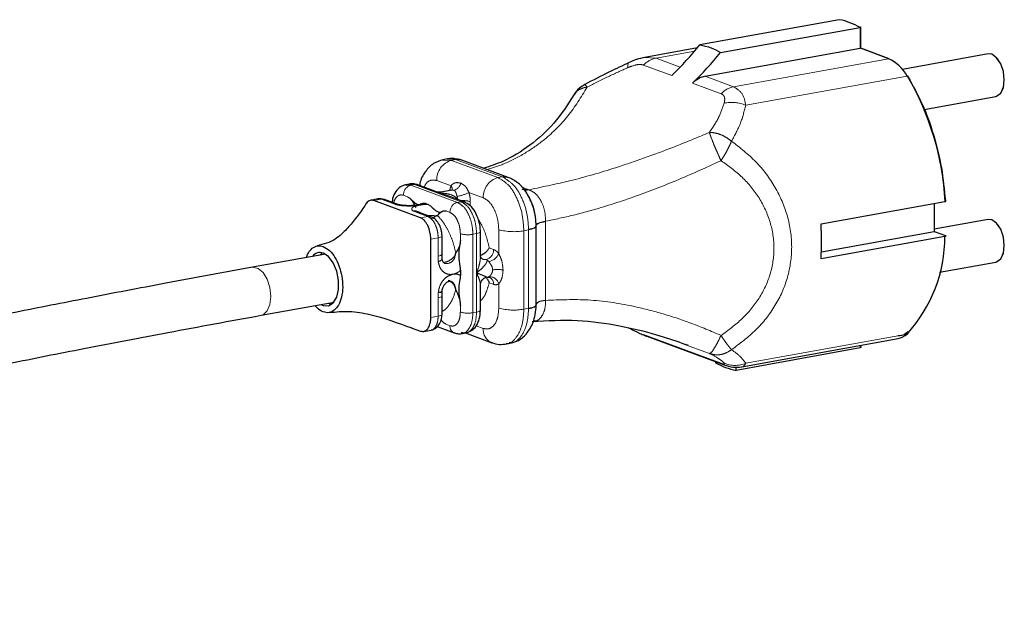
# Model space of a CAD drawing. Header units: millimetres. Extents: x 56 to 3092, y 90 to 4365.
# Tile 11 of 28: x 2557 to 2638, y 989 to 1039. Entities that reach past the tile are written whole.
import ezdxf

# ---------------------------------------------------------------- set-up
doc = ezdxf.new("R2010")
doc.units = ezdxf.units.MM
doc.header["$LTSCALE"] = 15
doc.linetypes.add('PHANTOM', pattern=[12.7, 6.35, -1.27, 1.27, -1.27, 1.27, -1.27])

msp = doc.modelspace()

# ---------------------------------------------------------------- linework, layer by layer
at = {"color": 7, "linetype": 'Continuous', "lineweight": 25}
for p, q in [((2624.775, 1038.646), (2613.179, 1036.545)), ((2614.9, 1035.909), (2626.496, 1038.01)), ((2626.576, 1036.267), (2626.576, 1038.053)), ((2612.977, 1036.305), (2608.597, 1035.512)), ((2613.621, 1033.944), (2626.496, 1036.278)), ((2628.927, 1035.398), (2626.551, 1036.276)), ((2637.141, 1035.801), (2630.022, 1034.511)), ((2637.462, 1035.769), (2637.141, 1035.801)), ((2638.339, 1032.865), (2638.418, 1033.066)), ((2631.83, 1031.18), (2637.783, 1032.259)), ((2592.191, 1027.078), (2591.796, 1027.006)), ((2593.381, 1026.97), (2593.205, 1027.028)), ((2597.247, 1025.541), (2593.381, 1026.97)), ((2597.406, 1025.476), (2597.246, 1025.541)), ((2589.014, 1024.978), (2588.707, 1024.923)), ((2591.286, 1024.342), (2589.712, 1024.924)), ((2592.587, 1024.486), (2591.631, 1024.313)), ((2586.395, 1023.742), (2585.776, 1023.63)), ((2589.939, 1022.179), (2586.073, 1023.608)), ((2587.849, 1023.365), (2586.948, 1023.699)), ((2593.578, 1023.495), (2592.004, 1024.077)), ((2623.257, 1021.664), (2633.547, 1023.529)), ((2588.098, 1023.277), (2587.84, 1023.368)), ((2589.903, 1022.606), (2589.658, 1022.701)), ((2590.348, 1023.382), (2590.579, 1023.297)), ((2632.672, 1023.37), (2632.672, 1021.039)), ((2590.813, 1022.27), (2589.912, 1022.603)), ((2637.141, 1022.037), (2632.672, 1021.227)), ((2637.462, 1022.004), (2637.141, 1022.037)), ((2594.931, 1018.947), (2594.931, 1021.022)), ((2599.574, 1021.521), (2599.573, 1021.534)), ((2599.574, 1021.491), (2599.574, 1021.521)), ((2599.574, 1014.974), (2599.574, 1021.491)), ((2623.287, 1019.338), (2632.672, 1021.039)), ((2632.672, 1021.039), (2633.593, 1020.699)), ((2590.802, 1013.893), (2590.802, 1020.41)), ((2591.736, 1019.159), (2591.736, 1020.68)), ((2633.547, 1020.631), (2623.257, 1018.766)), ((2582.036, 1019.161), (2575.972, 1018.062)), ((2591.743, 1018.736), (2591.736, 1019.159)), ((2591.764, 1018.657), (2591.744, 1018.768)), ((2638.339, 1019.101), (2638.418, 1019.301)), ((2593.26, 1017.791), (2593.26, 1017.403)), ((2633.112, 1017.648), (2637.783, 1018.494)), ((2595.478, 1017.237), (2595.544, 1017.248)), ((2591.736, 1015.685), (2591.743, 1016.116)), ((2594.931, 1014.505), (2594.931, 1016.58)), ((2591.736, 1014.163), (2591.736, 1015.685)), ((2576.694, 1014.077), (2582.758, 1015.176)), ((2599.574, 1014.944), (2599.574, 1014.974)), ((2599.419, 1013.655), (2599.418, 1013.579)), ((2589.175, 1013.044), (2589.939, 1012.762)), ((2590.227, 1012.739), (2590.846, 1012.851)), ((2591.334, 1013.139), (2592.75, 1012.615)), ((2593.448, 1012.561), (2593.756, 1012.616)), ((2593.596, 1012.64), (2595.869, 1011.799)), ((2608.755, 1012.336), (2615.207, 1009.95)), ((2616.655, 1009.782), (2629.665, 1012.14)), ((2597.118, 1011.702), (2597.513, 1011.774)), ((2611.692, 1011.766), (2612.199, 1011.598)), ((2626.496, 1011.363), (2616.205, 1009.498)), ((2626.576, 1011.4), (2626.576, 1011.58)), ((2614.485, 1010.218), (2614.485, 1010.134)), ((2615.237, 1009.94), (2615.2, 1009.953)), ((2616.205, 1009.498), (2616.205, 1009.773))]:
    msp.add_line(p, q, dxfattribs=at)
at = {"color": 250, "linetype": 'PHANTOM', "lineweight": 18}
for p, q in [((2626.496, 1038.01), (2626.496, 1036.278)), ((2609.535, 1035.455), (2612.747, 1036.037)), ((2626.496, 1036.278), (2628.862, 1035.403)), ((2608.593, 1035.509), (2609.535, 1035.455)), ((2611.544, 1034.712), (2609.535, 1035.455)), ((2628.862, 1035.403), (2615.987, 1033.07)), ((2608.487, 1034.88), (2610.853, 1034.006)), ((2612.574, 1033.369), (2614.94, 1032.495)), ((2615.987, 1033.07), (2613.621, 1033.944)), ((2630.411, 1033.961), (2616.989, 1031.529)), ((2592.524, 1026.951), (2591.783, 1026.977)), ((2592.159, 1027.025), (2592.737, 1027.052)), ((2592.524, 1026.951), (2592.861, 1027.012)), ((2596.389, 1025.522), (2592.524, 1026.951)), ((2592.737, 1027.052), (2592.861, 1027.012)), ((2592.861, 1027.012), (2596.727, 1025.583)), ((2591.295, 1025.279), (2592.483, 1024.84)), ((2596.389, 1025.522), (2596.727, 1025.583)), ((2596.727, 1025.583), (2596.855, 1025.53)), ((2589.145, 1024.889), (2588.697, 1024.905)), ((2589.016, 1024.96), (2589.452, 1024.945)), ((2589.452, 1024.945), (2589.145, 1024.889)), ((2589.145, 1024.889), (2593.01, 1023.461)), ((2589.452, 1024.945), (2591.385, 1024.231)), ((2591.632, 1024.306), (2591.385, 1024.231)), ((2598.889, 1024.543), (2598.351, 1024.742)), ((2598.889, 1024.543), (2598.965, 1024.515)), ((2586.688, 1023.72), (2586.073, 1023.608)), ((2586.396, 1023.73), (2586.688, 1023.72)), ((2586.688, 1023.72), (2587.589, 1023.386)), ((2588.531, 1024.054), (2588.858, 1023.933)), ((2591.385, 1024.231), (2593.318, 1023.516)), ((2593.01, 1023.461), (2593.318, 1023.516)), ((2593.973, 1024.289), (2595.161, 1023.85)), ((2594.088, 1023.522), (2594.088, 1023.16)), ((2587.589, 1023.386), (2587.861, 1023.29)), ((2589.394, 1022.723), (2589.652, 1022.624)), ((2592.069, 1022.746), (2592.396, 1022.625)), ((2589.652, 1022.624), (2590.553, 1022.291)), ((2589.939, 1022.179), (2590.553, 1022.291)), ((2600.352, 1021.889), (2600.352, 1021.859)), ((2600.352, 1015.342), (2600.352, 1021.859)), ((2596.454, 1021.197), (2596.454, 1019.194)), ((2598.935, 1021.173), (2598.543, 1021.102)), ((2598.543, 1014.585), (2598.543, 1021.102)), ((2598.934, 1021.221), (2598.935, 1021.173)), ((2598.935, 1021.173), (2598.935, 1014.656)), ((2599.573, 1021.505), (2599.573, 1021.534)), ((2591.416, 1020.521), (2590.802, 1020.41)), ((2591.416, 1020.521), (2591.416, 1019)), ((2593.26, 1020.855), (2593.26, 1020.3)), ((2594.611, 1020.863), (2594.304, 1020.808)), ((2594.304, 1020.808), (2594.304, 1014.29)), ((2594.611, 1020.863), (2594.611, 1017.605)), ((2595.661, 1019.681), (2596.024, 1019.547)), ((2591.416, 1019), (2591.424, 1018.554)), ((2594.611, 1014.346), (2594.611, 1017.605)), ((2596.024, 1016.649), (2595.661, 1016.783)), ((2596.454, 1016.684), (2596.454, 1014.68)), ((2591.424, 1015.974), (2591.416, 1015.526)), ((2591.416, 1015.526), (2591.416, 1014.004)), ((2600.352, 1015.342), (2600.352, 1015.311)), ((2593.26, 1014.893), (2593.26, 1014.338)), ((2598.935, 1014.656), (2598.543, 1014.585)), ((2598.935, 1014.656), (2598.934, 1014.608)), ((2599.573, 1014.958), (2599.573, 1014.987)), ((2590.802, 1013.893), (2591.416, 1014.004)), ((2594.304, 1014.29), (2594.611, 1014.346)), ((2592.396, 1013.207), (2592.069, 1013.328)), ((2595.161, 1012.984), (2594.572, 1013.201)), ((2614.94, 1010.083), (2608.487, 1012.468)), ((2630.411, 1012.518), (2616.989, 1010.085)), ((2611.679, 1011.735), (2613.969, 1010.903)), ((2626.496, 1011.565), (2626.496, 1011.363))]:
    msp.add_line(p, q, dxfattribs=at)
at = {"color": 7, "linetype": 'Continuous', "lineweight": 25, "flags": 128}
for points in [[(2637.783, 1032.259), (2637.857, 1032.278), (2638.192, 1032.531), (2638.416, 1033.012), (2638.495, 1033.648), (2638.416, 1034.343), (2638.192, 1034.99), (2637.857, 1035.49), (2637.462, 1035.769)], [(2630.5, 1033.868), (2630.509, 1033.891), (2630.513, 1033.912), (2630.51, 1033.931), (2630.5, 1033.945), (2630.485, 1033.956), (2630.465, 1033.963), (2630.439, 1033.964), (2630.411, 1033.961)], [(2590.579, 1023.297), (2590.771, 1023.175), (2590.968, 1022.987), (2591.045, 1022.914), (2591.066, 1022.896), (2591.072, 1022.891), (2591.073, 1022.889), (2591.074, 1022.888), (2591.074, 1022.888), (2591.185, 1022.799), (2591.402, 1022.675), (2591.571, 1022.653), (2591.711, 1022.708), (2591.875, 1022.765), (2592.069, 1022.746)], [(2591.215, 1022.329), (2591.241, 1022.35), (2591.255, 1022.37), (2591.255, 1022.37), (2591.255, 1022.371), (2591.258, 1022.371), (2591.266, 1022.37), (2591.296, 1022.361), (2591.334, 1022.347), (2591.343, 1022.344), (2591.346, 1022.342), (2591.347, 1022.342), (2591.347, 1022.342), (2591.358, 1022.338), (2591.36, 1022.337), (2591.361, 1022.337), (2591.361, 1022.338), (2591.361, 1022.338), (2591.361, 1022.338), (2591.361, 1022.338), (2591.366, 1022.35), (2591.373, 1022.362)], [(2637.783, 1018.494), (2637.857, 1018.513), (2638.192, 1018.766), (2638.416, 1019.248), (2638.495, 1019.884), (2638.416, 1020.578), (2638.192, 1021.225), (2637.857, 1021.726), (2637.462, 1022.004)], [(2581.781, 1019.271), (2581.647, 1019.154), (2581.581, 1019.079)], [(2581.689, 1014.982), (2581.862, 1014.898), (2582.304, 1014.866), (2582.692, 1015.1), (2582.98, 1015.572), (2583.133, 1016.224), (2583.133, 1016.979), (2582.98, 1017.745), (2582.692, 1018.43), (2582.304, 1018.951), (2581.862, 1019.245), (2581.862, 1019.245)], [(2592.814, 1019.043), (2592.841, 1019.076), (2592.855, 1019.086), (2592.855, 1019.086), (2592.855, 1019.086), (2592.856, 1019.087), (2592.856, 1019.089), (2592.858, 1019.1), (2592.86, 1019.121), (2592.863, 1019.193), (2592.863, 1019.193)], [(2592.863, 1016.295), (2592.862, 1016.259), (2592.861, 1016.24), (2592.861, 1016.231), (2592.861, 1016.231), (2592.861, 1016.231), (2592.862, 1016.23), (2592.865, 1016.227), (2592.879, 1016.205)], [(2582.303, 1015.093), (2582.477, 1015.01), (2582.558, 1014.984)], [(2592.78, 1012.605), (2592.775, 1012.606), (2592.759, 1012.612)], [(2595.928, 1011.78), (2595.919, 1011.782), (2595.887, 1011.793)]]:
    msp.add_lwpolyline(points, dxfattribs=at)
at = {"color": 250, "linetype": 'PHANTOM', "lineweight": 18, "flags": 128}
for points in [[(2607.292, 1035.086), (2607.271, 1035.075), (2607.235, 1035.036), (2607.21, 1034.974), (2607.195, 1034.892), (2607.192, 1034.788), (2607.2, 1034.666)], [(2600.352, 1021.889), (2600.178, 1021.86), (2600.021, 1021.825), (2599.883, 1021.785), (2599.769, 1021.74), (2599.679, 1021.692), (2599.616, 1021.64), (2599.58, 1021.587), (2599.573, 1021.534)], [(2599.573, 1021.505), (2599.58, 1021.558), (2599.616, 1021.611), (2599.679, 1021.662), (2599.769, 1021.71), (2599.883, 1021.755), (2600.021, 1021.795), (2600.178, 1021.83), (2600.352, 1021.859)], [(2594.611, 1020.863), (2594.723, 1020.888), (2594.814, 1020.918), (2594.88, 1020.952), (2594.92, 1020.989), (2594.931, 1021.023)], [(2598.934, 1021.221), (2599.08, 1021.249), (2599.211, 1021.282), (2599.323, 1021.318), (2599.417, 1021.358), (2599.489, 1021.4), (2599.54, 1021.443), (2599.568, 1021.488), (2599.574, 1021.521)], [(2599.574, 1021.491), (2599.568, 1021.456), (2599.54, 1021.409), (2599.489, 1021.362), (2599.417, 1021.318), (2599.323, 1021.276), (2599.211, 1021.238), (2599.08, 1021.203), (2598.935, 1021.173)], [(2591.416, 1020.521), (2591.528, 1020.546), (2591.619, 1020.576), (2591.685, 1020.61), (2591.725, 1020.647), (2591.736, 1020.681)], [(2591.416, 1019), (2591.528, 1019.025), (2591.619, 1019.055), (2591.685, 1019.089), (2591.725, 1019.125), (2591.736, 1019.159)], [(2577.494, 1015.64), (2577.416, 1016.376), (2577.191, 1017.07), (2576.851, 1017.629), (2576.44, 1017.978), (2576.015, 1018.068), (2575.971, 1018.062)], [(2576.695, 1014.077), (2576.851, 1014.127), (2577.191, 1014.434), (2577.416, 1014.963), (2577.494, 1015.64)], [(2591.736, 1015.685), (2591.725, 1015.651), (2591.685, 1015.614), (2591.619, 1015.58), (2591.528, 1015.55), (2591.416, 1015.526)], [(2599.573, 1014.986), (2599.58, 1015.012), (2599.616, 1015.064), (2599.679, 1015.115), (2599.769, 1015.164), (2599.883, 1015.208), (2600.021, 1015.248), (2600.178, 1015.283), (2600.352, 1015.311)], [(2600.352, 1015.342), (2600.178, 1015.313), (2600.021, 1015.278), (2599.883, 1015.238), (2599.769, 1015.193), (2599.679, 1015.145), (2599.616, 1015.094), (2599.58, 1015.041), (2599.574, 1015.02)], [(2594.931, 1014.505), (2594.92, 1014.471), (2594.88, 1014.435), (2594.814, 1014.401), (2594.723, 1014.371), (2594.611, 1014.346)], [(2599.574, 1014.944), (2599.568, 1014.907), (2599.54, 1014.857), (2599.489, 1014.808), (2599.417, 1014.761), (2599.323, 1014.716), (2599.211, 1014.676), (2599.08, 1014.639), (2598.934, 1014.608)], [(2598.935, 1014.656), (2599.08, 1014.686), (2599.211, 1014.72), (2599.323, 1014.759), (2599.417, 1014.8), (2599.489, 1014.845), (2599.54, 1014.891), (2599.568, 1014.939), (2599.574, 1014.974)], [(2591.736, 1014.163), (2591.725, 1014.129), (2591.685, 1014.093), (2591.619, 1014.059), (2591.528, 1014.029), (2591.416, 1014.004)]]:
    msp.add_lwpolyline(points, dxfattribs=at)
at = {"color": 7, "linetype": 'Continuous', "lineweight": 25}
for centre, radius, start, end in [((2623.669, 1033.006), 5.747, 60.53056, 78.89726), ((2584.242, 1060.714), 37.703, 314.89486, 320.12912), ((2585.963, 1060.078), 37.703, 314.89486, 320.12912), ((2626.521, 1036.182), 0.0983, 72.20147, 104.62661), ((2628.885, 1035.282), 0.123, 69.99003, 100.73058), ((2627.496, 1032.383), 3.314, 28.42993, 65.66248), ((2614.024, 1031.969), 2.016, 101.52399, 135.99259), ((2592.918, 1026.019), 1.049, 74.10604, 99.93615), ((2589.544, 1024.463), 0.49, 69.96071, 100.8202), ((2600.777, 1020.215), 22.526, 356.31223, 3.68777), ((2621.564, 1020.601), 11.983, 317.58155, 0.14488), ((2581.6, 1018.507), 0.783, 70.45515, 143.99287), ((2592.639, 1016.321), 0.225, 353.39369, 38.85261), ((2629.383, 1013.62), 1.507, 280.75675, 312.98681), ((2630.39, 1012.637), 0.121, 279.68463, 345.11275), ((2617.311, 1015.135), 5.745, 240.52594, 258.90188)]:
    msp.add_arc(centre, radius, start, end, dxfattribs=at)
at = {"color": 250, "linetype": 'PHANTOM', "lineweight": 18}
for centre, radius, start, end in [((2609.937, 1033.48), 2.016, 101.51974, 135.99684), ((2610.373, 1022.249), 23.21, 3.16188, 30.30728), ((2616.39, 1031.094), 2.016, 101.52657, 135.99207), ((2615.825, 1028.923), 2.854, 65.92303, 102.61209), ((2592.972, 1025.334), 1.677, 105.4841, 181.8784), ((2593.045, 1026.048), 0.981, 69.97376, 100.80636), ((2596.837, 1023.905), 1.677, 105.48028, 181.88222), ((2596.911, 1024.619), 0.982, 69.74146, 100.8041), ((2597.045, 1024.633), 0.918, 66.83257, 101.99814), ((2589.369, 1024.081), 0.839, 105.48108, 181.88142), ((2592.171, 1024.568), 0.414, 347.80801, 41.08127), ((2592.522, 1025.246), 0.798, 284.28806, 346.56778), ((2598.74, 1025.479), 0.99, 249.35842, 283.13491), ((2598.662, 1025.535), 1.017, 261.85925, 282.87643), ((2586.78, 1023.24), 0.488, 69.89038, 100.89053), ((2592.383, 1027.344), 3.444, 280.09073, 297.49865), ((2591.692, 1023.562), 1.352, 5.65771, 16.84017), ((2593.488, 1021.471), 2.137, 73.69443, 95.17055), ((2593.41, 1023.035), 0.49, 70.98389, 100.84632), ((2587.681, 1022.904), 0.491, 71.05849, 100.80503), ((2593.234, 1022.652), 0.839, 105.47873, 181.88377), ((2589.744, 1022.145), 0.488, 69.89038, 100.89053), ((2590.645, 1021.809), 0.491, 71.02677, 100.82658), ((2597.705, 1025.678), 4.652, 254.3979, 280.37785), ((2593.885, 1023.095), 2.326, 254.39485, 280.376), ((2595.186, 1019.519), 0.839, 285.47671, 1.88579), ((2592.106, 1019.083), 0.71, 257.88544, 356.82607), ((2595.317, 1019.184), 0.482, 238.24927, 281.0551), ((2595.214, 1018.253), 0.498, 34.37995, 66.85733), ((2595.378, 1019.696), 1.188, 281.9921, 334.96131), ((2596.375, 1015.277), 2.605, 80.36464, 99.49932), ((2595.501, 1017.482), 0.237, 280.31667, 301.48386), ((2595.689, 1016.493), 0.789, 13.98584, 94.65946), ((2595.426, 1016.692), 0.6, 355.86232, 66.76801), ((2592.263, 1016.384), 0.557, 8.10984, 67.89763), ((2597.706, 1019.161), 4.653, 254.39967, 280.37363), ((2593.885, 1016.578), 2.325, 254.39534, 280.3804), ((2592.995, 1013.164), 0.6, 175.865, 246.88163), ((2596.358, 1012.897), 1.2, 175.85656, 246.89756), ((2609.243, 1013.658), 1.41, 237.5986, 249.7399), ((2615.702, 1011.285), 1.423, 237.64214, 249.33833), ((2616.124, 1012.093), 2.186, 245.03701, 293.30954)]:
    msp.add_arc(centre, radius, start, end, dxfattribs=at)
at = {"color": 7, "linetype": 'Continuous', "lineweight": 25}
for points, knots in [([(2626.574, 1037.991), (2626.571, 1037.995), (2626.566, 1038.005), (2626.547, 1038.012), (2626.523, 1038.014), (2626.506, 1038.012), (2626.496, 1038.01)], [0, 0, 0, 0, 0.161547, 0.382306, 0.662183, 1, 1, 1, 1]), ([(2613.179, 1036.545), (2613.499, 1036.489), (2614.112, 1036.382), (2614.645, 1036.062), (2614.9, 1035.909)], [0, 0, 0, 0, 0.521607, 1, 1, 1, 1]), ([(2607.292, 1035.086), (2606.744, 1034.829), (2605.504, 1034.248), (2604.291, 1033.614), (2603.615, 1033.26)], [0, 0, 0, 0, 0.442356, 1, 1, 1, 1]), ([(2608.598, 1035.512), (2608.366, 1035.458), (2607.919, 1035.354), (2607.496, 1035.173), (2607.292, 1035.086)], [0, 0, 0, 0, 0.517537, 1, 1, 1, 1]), ([(2638.037, 1035.236), (2638.01, 1035.295), (2637.972, 1035.376), (2637.902, 1035.431), (2637.882, 1035.447)], [0, 0, 0, 0, 0.719555, 1, 1, 1, 1]), ([(2630.5, 1033.868), (2630.909, 1033.131), (2631.76, 1031.597), (2632.659, 1029.051), (2633.324, 1026.36), (2633.504, 1024.511), (2633.593, 1023.597)], [0, 0, 0, 0, 0.233298, 0.485753, 0.745635, 1, 1, 1, 1]), ([(2603.621, 1033.248), (2603.468, 1033.157), (2603.117, 1032.949), (2602.805, 1032.627), (2602.717, 1032.399), (2602.713, 1032.388)], [0, 0, 0, 0, 0.423118, 0.971203, 1, 1, 1, 1]), ([(2603.798, 1033.034), (2603.638, 1033.003), (2603.266, 1032.931), (2602.871, 1032.677), (2602.748, 1032.437), (2602.724, 1032.39)], [0, 0, 0, 0, 0.3789053, 0.8787311, 1, 1, 1, 1]), ([(2602.708, 1032.391), (2602.183, 1031.585), (2601.162, 1030.016), (2599.105, 1028.172), (2597.102, 1026.915), (2595.734, 1026.471), (2595.2, 1026.297)], [0, 0, 0, 0, 0.290405, 0.565012, 0.830393, 1, 1, 1, 1]), ([(2591.797, 1027.006), (2591.532, 1026.919), (2590.963, 1026.729), (2590.3, 1026.004), (2589.931, 1025.336), (2589.881, 1024.918), (2589.875, 1024.864)], [0, 0, 0, 0, 0.271445, 0.58409, 0.946682, 1, 1, 1, 1]), ([(2592.81, 1027.091), (2592.759, 1027.1), (2592.531, 1027.143), (2592.299, 1027.098), (2592.12, 1027.063)], [0, 0, 0, 0, 0.223041, 1, 1, 1, 1]), ([(2599.567, 1021.484), (2599.555, 1021.73), (2599.532, 1022.215), (2599.332, 1023.117), (2598.928, 1024.08), (2598.255, 1024.987), (2597.672, 1025.323), (2597.406, 1025.476)], [0, 0, 0, 0, 0.154549, 0.305684, 0.57931, 0.808758, 1, 1, 1, 1]), ([(2588.708, 1024.923), (2588.56, 1024.873), (2588.238, 1024.764), (2587.856, 1024.344), (2587.628, 1023.885), (2587.598, 1023.566), (2587.589, 1023.462)], [0, 0, 0, 0, 0.235639, 0.51189, 0.841007, 1, 1, 1, 1]), ([(2589.657, 1024.937), (2589.557, 1024.965), (2589.346, 1025.025), (2589.129, 1024.994), (2589.015, 1024.978)], [0, 0, 0, 0, 0.474481, 1, 1, 1, 1]), ([(2591.655, 1024.317), (2591.599, 1024.309), (2591.474, 1024.291), (2591.351, 1024.324), (2591.284, 1024.343)], [0, 0, 0, 0, 0.4473887, 1, 1, 1, 1]), ([(2586.073, 1023.608), (2585.962, 1023.63), (2585.792, 1023.663), (2585.59, 1023.545), (2585.482, 1023.456), (2585.451, 1023.385), (2585.446, 1023.373)], [0, 0, 0, 0, 0.445519, 0.681536, 0.944512, 1, 1, 1, 1]), ([(2586.917, 1023.706), (2586.833, 1023.73), (2586.662, 1023.778), (2586.486, 1023.754), (2586.396, 1023.742)], [0, 0, 0, 0, 0.491307, 1, 1, 1, 1]), ([(2588.858, 1023.933), (2588.924, 1023.895), (2589.071, 1023.813), (2589.207, 1023.66), (2589.305, 1023.568), (2589.34, 1023.536), (2589.35, 1023.528), (2589.352, 1023.525), (2589.387, 1023.492), (2589.492, 1023.412), (2589.649, 1023.31), (2589.82, 1023.274), (2589.901, 1023.302), (2589.947, 1023.323), (2590.021, 1023.36), (2590.16, 1023.421), (2590.283, 1023.395), (2590.348, 1023.382)], [0, 0, 0, 0, 0.13181, 0.289659, 0.351017, 0.367124, 0.371468, 0.372715, 0.373356, 0.455718, 0.60047, 0.699474, 0.741673, 0.747071, 0.786792, 0.887151, 1, 1, 1, 1]), ([(2588.858, 1023.933), (2588.924, 1023.895), (2589.078, 1023.81), (2589.318, 1023.498), (2589.458, 1023.222), (2589.553, 1023.034)], [0, 0, 0, 0, 0.196036, 0.452687, 1, 1, 1, 1]), ([(2594.931, 1021.023), (2594.924, 1021.175), (2594.911, 1021.475), (2594.79, 1022.038), (2594.54, 1022.643), (2594.114, 1023.215), (2593.738, 1023.41), (2593.569, 1023.498)], [0, 0, 0, 0, 0.153062, 0.302498, 0.577614, 0.809945, 1, 1, 1, 1]), ([(2633.547, 1023.529), (2633.562, 1023.532), (2633.587, 1023.538), (2633.617, 1023.549), (2633.632, 1023.573), (2633.613, 1023.589), (2633.6, 1023.594), (2633.593, 1023.597)], [0, 0, 0, 0, 0.332089, 0.556708, 0.685222, 0.836745, 1, 1, 1, 1]), ([(2585.462, 1023.411), (2585.054, 1022.813), (2584.431, 1021.899), (2583.518, 1020.925), (2582.632, 1020.183), (2581.882, 1019.98), (2581.359, 1019.839)], [0, 0, 0, 0, 0.387133, 0.591155, 0.71478, 1, 1, 1, 1]), ([(2587.861, 1023.29), (2587.924, 1023.299), (2587.998, 1023.31), (2588.067, 1023.284), (2588.078, 1023.28)], [0, 0, 0, 0, 0.8388063, 1, 1, 1, 1]), ([(2588.989, 1023.183), (2588.844, 1023.186), (2588.651, 1023.191), (2588.394, 1023.219), (2588.235, 1023.246), (2588.125, 1023.268), (2588.08, 1023.283), (2588.079, 1023.283)], [0, 0, 0, 0, 0.471275, 0.632109, 0.846134, 0.996917, 1, 1, 1, 1]), ([(2589.709, 1023.242), (2589.683, 1023.237), (2589.589, 1023.219), (2589.349, 1023.192), (2589.134, 1023.187), (2588.989, 1023.183)], [0, 0, 0, 0, 0.108013, 0.396544, 1, 1, 1, 1]), ([(2589.718, 1022.674), (2589.716, 1022.675), (2589.68, 1022.699), (2589.57, 1022.73), (2589.462, 1022.726), (2589.394, 1022.723)], [0, 0, 0, 0, 0.0183947, 0.3871042, 1, 1, 1, 1]), ([(2589.982, 1023.312), (2589.983, 1023.312), (2589.999, 1023.322), (2589.873, 1023.265), (2589.826, 1023.265), (2589.743, 1023.248), (2589.709, 1023.242)], [0, 0, 0, 0, 0.010228, 0.183901, 0.666469, 1, 1, 1, 1]), ([(2590.579, 1023.297), (2590.451, 1023.292), (2590.206, 1023.283), (2589.965, 1023.246), (2589.849, 1023.228)], [0, 0, 0, 0, 0.522097, 1, 1, 1, 1]), ([(2591.373, 1022.362), (2591.477, 1022.497), (2591.629, 1022.696), (2591.919, 1022.787), (2592.031, 1022.756), (2592.069, 1022.746)], [0, 0, 0, 0, 0.5919297, 0.8628245, 1, 1, 1, 1]), ([(2590.802, 1020.41), (2590.799, 1020.507), (2590.795, 1020.606), (2590.781, 1020.729), (2590.769, 1020.827), (2590.718, 1021.108), (2590.603, 1021.442), (2590.427, 1021.755), (2590.28, 1021.945), (2590.134, 1022.075), (2590.018, 1022.147), (2589.958, 1022.171), (2589.939, 1022.179)], [0, 0, 0, 0, 0.140208, 0.144367, 0.18003, 0.283125, 0.559405, 0.686649, 0.802984, 0.907076, 0.968911, 1, 1, 1, 1]), ([(2591.736, 1020.681), (2591.732, 1020.774), (2591.724, 1020.959), (2591.646, 1021.311), (2591.48, 1021.701), (2591.188, 1022.079), (2590.926, 1022.211), (2590.805, 1022.273)], [0, 0, 0, 0, 0.142826, 0.284984, 0.553122, 0.791907, 1, 1, 1, 1]), ([(2590.876, 1022.131), (2590.925, 1022.156), (2591.042, 1022.215), (2591.151, 1022.287), (2591.215, 1022.329)], [0, 0, 0, 0, 0.41903, 1, 1, 1, 1]), ([(2638.037, 1021.471), (2638.01, 1021.53), (2637.972, 1021.612), (2637.902, 1021.667), (2637.882, 1021.682)], [0, 0, 0, 0, 0.719634, 1, 1, 1, 1]), ([(2593.26, 1020.3), (2593.254, 1020.196), (2593.242, 1019.99), (2593.129, 1019.629), (2592.975, 1019.407), (2592.879, 1019.27)], [0, 0, 0, 0, 0.279279, 0.553355, 1, 1, 1, 1]), ([(2593.26, 1020.3), (2593.25, 1020.184), (2593.222, 1019.848), (2593.125, 1019.466), (2593.127, 1019.065), (2593.127, 1018.619), (2593.245, 1018.176), (2593.257, 1017.851), (2593.26, 1017.791)], [0, 0, 0, 0, 0.138346, 0.400461, 0.462705, 0.614161, 0.928412, 1, 1, 1, 1]), ([(2633.593, 1020.699), (2633.603, 1020.696), (2633.618, 1020.69), (2633.631, 1020.665), (2633.607, 1020.647), (2633.58, 1020.638), (2633.558, 1020.633), (2633.547, 1020.631)], [0, 0, 0, 0, 0.224149, 0.351763, 0.50878, 0.775157, 1, 1, 1, 1]), ([(2580.465, 1018.876), (2580.502, 1018.996), (2580.593, 1019.293), (2580.814, 1019.514), (2580.945, 1019.645)], [0, 0, 0, 0, 0.404679, 1, 1, 1, 1]), ([(2580.945, 1019.645), (2581.086, 1019.731), (2581.372, 1019.906), (2581.698, 1019.828), (2581.862, 1019.788)], [0, 0, 0, 0, 0.494286, 1, 1, 1, 1]), ([(2581.862, 1019.788), (2582.044, 1019.687), (2582.442, 1019.466), (2582.863, 1018.875), (2583.207, 1018.153), (2583.427, 1017.318), (2583.504, 1016.435), (2583.413, 1015.622), (2583.195, 1014.939), (2582.906, 1014.632), (2582.779, 1014.498)], [0, 0, 0, 0, 0.102646, 0.224519, 0.352808, 0.501491, 0.652184, 0.791562, 0.909136, 1, 1, 1, 1]), ([(2595.661, 1019.681), (2595.615, 1019.604), (2595.514, 1019.44), (2595.328, 1019.269), (2595.155, 1019.146), (2595.015, 1019.065), (2594.919, 1019.027), (2594.872, 1019.008)], [0, 0, 0, 0, 0.2536449, 0.5439196, 0.7077315, 0.855251, 1, 1, 1, 1]), ([(2591.424, 1018.554), (2591.482, 1018.572), (2591.567, 1018.597), (2591.669, 1018.652), (2591.722, 1018.698), (2591.749, 1018.745), (2591.741, 1018.765), (2591.74, 1018.767)], [0, 0, 0, 0, 0.44792, 0.661444, 0.843042, 0.98182, 1, 1, 1, 1]), ([(2591.958, 1018.394), (2591.949, 1018.395), (2591.895, 1018.407), (2591.824, 1018.503), (2591.775, 1018.594), (2591.765, 1018.652), (2591.764, 1018.657)], [0, 0, 0, 0, 0.080082, 0.484632, 0.953643, 1, 1, 1, 1]), ([(2592.814, 1019.043), (2592.763, 1018.979), (2592.655, 1018.845), (2592.446, 1018.677), (2592.248, 1018.561), (2592.081, 1018.493), (2591.996, 1018.474), (2591.956, 1018.464)], [0, 0, 0, 0, 0.233581, 0.488931, 0.754072, 0.884461, 1, 1, 1, 1]), ([(2592.879, 1019.27), (2592.876, 1019.267), (2592.872, 1019.262), (2592.866, 1019.258), (2592.862, 1019.257), (2592.861, 1019.256), (2592.861, 1019.256), (2592.861, 1019.253), (2592.862, 1019.244), (2592.862, 1019.223), (2592.863, 1019.205), (2592.863, 1019.193)], [0, 0, 0, 0, 0.132853, 0.2376, 0.256137, 0.262854, 0.266373, 0.269047, 0.360839, 0.581863, 1, 1, 1, 1]), ([(2595.069, 1018.771), (2595.021, 1018.817), (2594.967, 1018.868), (2594.939, 1018.934), (2594.936, 1018.941)], [0, 0, 0, 0, 0.9000507, 1, 1, 1, 1]), ([(2575.971, 1018.062), (2573.567, 1017.623), (2568.966, 1016.782), (2562.391, 1015.532), (2556.456, 1014.363), (2551.159, 1013.272), (2546.48, 1012.26), (2542.192, 1011.28), (2538.312, 1010.332), (2534.835, 1009.408), (2531.92, 1008.564), (2528.881, 1007.603), (2525.692, 1006.47), (2522.174, 1005.193), (2518.748, 1004.049), (2515.305, 1002.963), (2511.883, 1001.944), (2508.533, 1000.994), (2505.299, 1000.119), (2500.974, 998.995), (2495.34, 997.615), (2488.171, 995.988), (2481.498, 994.558), (2477.206, 993.726), (2475.481, 993.391)], [0, 0, 0, 0, 0.070779, 0.135434, 0.193831, 0.245946, 0.292048, 0.332477, 0.373321, 0.407697, 0.436667, 0.461202, 0.499982, 0.53466, 0.569574, 0.604583, 0.639205, 0.672971, 0.705425, 0.736209, 0.802387, 0.873382, 0.949097, 1, 1, 1, 1]), ([(2592.814, 1016.463), (2592.764, 1016.541), (2592.663, 1016.698), (2592.47, 1016.88), (2592.316, 1016.946), (2592.249, 1016.975)], [0, 0, 0, 0, 0.359942, 0.718784, 1, 1, 1, 1]), ([(2593.26, 1017.403), (2593.25, 1017.286), (2593.222, 1016.95), (2593.125, 1016.568), (2593.127, 1016.167), (2593.127, 1015.721), (2593.245, 1015.278), (2593.257, 1014.953), (2593.26, 1014.893)], [0, 0, 0, 0, 0.138364, 0.400461, 0.462705, 0.614161, 0.928412, 1, 1, 1, 1]), ([(2594.93, 1016.614), (2594.938, 1016.678), (2594.956, 1016.813), (2595.064, 1017.004), (2595.235, 1017.169), (2595.385, 1017.222), (2595.461, 1017.249)], [0, 0, 0, 0, 0.214856, 0.462221, 0.729758, 1, 1, 1, 1]), ([(2595.446, 1017.145), (2595.469, 1017.122), (2595.567, 1017.019), (2595.62, 1016.886), (2595.661, 1016.783)], [0, 0, 0, 0, 0.230295, 1, 1, 1, 1]), ([(2595.54, 1017.239), (2595.581, 1017.248), (2595.623, 1017.256), (2595.662, 1017.244), (2595.663, 1017.243)], [0, 0, 0, 0, 0.973906, 1, 1, 1, 1]), ([(2591.745, 1016.083), (2591.749, 1016.122), (2591.759, 1016.212), (2591.788, 1016.298), (2591.805, 1016.347)], [0, 0, 0, 0, 0.425467, 1, 1, 1, 1]), ([(2591.805, 1016.347), (2591.841, 1016.429), (2591.891, 1016.541), (2591.996, 1016.68), (2592.086, 1016.773), (2592.197, 1016.853), (2592.303, 1016.899), (2592.398, 1016.919), (2592.45, 1016.902), (2592.472, 1016.895)], [0, 0, 0, 0, 0.285152, 0.393782, 0.555692, 0.69998, 0.825495, 0.928311, 1, 1, 1, 1]), ([(2592.879, 1016.205), (2592.973, 1016.001), (2593.12, 1015.685), (2593.239, 1015.238), (2593.253, 1015.004), (2593.26, 1014.893)], [0, 0, 0, 0, 0.489878, 0.757996, 1, 1, 1, 1]), ([(2591.424, 1015.974), (2591.482, 1015.98), (2591.566, 1015.99), (2591.664, 1016.02), (2591.724, 1016.042), (2591.736, 1016.073), (2591.741, 1016.084)], [0, 0, 0, 0, 0.497139, 0.72299, 0.899006, 1, 1, 1, 1]), ([(2581.862, 1014.355), (2581.674, 1014.449), (2581.407, 1014.583), (2581.235, 1014.821), (2581.185, 1014.891)], [0, 0, 0, 0, 0.70735, 1, 1, 1, 1]), ([(2582.779, 1014.498), (2582.638, 1014.412), (2582.353, 1014.237), (2582.027, 1014.315), (2581.862, 1014.355)], [0, 0, 0, 0, 0.494309, 1, 1, 1, 1]), ([(2593.755, 1012.616), (2593.903, 1012.666), (2594.224, 1012.776), (2594.611, 1013.194), (2594.882, 1013.791), (2594.914, 1014.256), (2594.931, 1014.505)], [0, 0, 0, 0, 0.193286, 0.419596, 0.689519, 1, 1, 1, 1]), ([(2597.509, 1011.775), (2597.707, 1011.837), (2598.172, 1011.984), (2598.844, 1012.557), (2599.282, 1013.339), (2599.515, 1014.167), (2599.549, 1014.649), (2599.567, 1014.902)], [0, 0, 0, 0, 0.153422, 0.361578, 0.640543, 0.810614, 1, 1, 1, 1]), ([(2475.255, 989.22), (2477.149, 989.585), (2480.756, 990.28), (2485.992, 991.382), (2490.909, 992.453), (2495.613, 993.531), (2500.105, 994.609), (2504.494, 995.717), (2508.937, 996.899), (2512.874, 998.012), (2516.274, 999.029), (2519.054, 999.897), (2521.821, 1000.805), (2524.566, 1001.752), (2527.377, 1002.783), (2529.996, 1003.703), (2532.549, 1004.521), (2535.075, 1005.267), (2538.049, 1006.079), (2541.556, 1006.964), (2545.672, 1007.929), (2550.455, 1008.983), (2555.953, 1010.13), (2562.195, 1011.37), (2569.191, 1012.706), (2574.111, 1013.605), (2576.695, 1014.077)], [0, 0, 0, 0, 0.05533, 0.105393, 0.15353, 0.199695, 0.243863, 0.286056, 0.32959, 0.375762, 0.403446, 0.431383, 0.459324, 0.487019, 0.51468, 0.54523, 0.566653, 0.591584, 0.620796, 0.655109, 0.695358, 0.742066, 0.795654, 0.856498, 0.924649, 1, 1, 1, 1]), ([(2582.366, 1014.304), (2582.92, 1014.36), (2584.047, 1014.472), (2586.38, 1014.055), (2588.068, 1013.445), (2589.216, 1013.029)], [0, 0, 0, 0, 0.236102, 0.479995, 1, 1, 1, 1]), ([(2589.939, 1012.762), (2590.049, 1012.741), (2590.217, 1012.708), (2590.425, 1012.823), (2590.613, 1013.016), (2590.731, 1013.299), (2590.785, 1013.588), (2590.8, 1013.767), (2590.802, 1013.86), (2590.802, 1013.893)], [0, 0, 0, 0, 0.194103, 0.296823, 0.411281, 0.676958, 0.832224, 0.94045, 1, 1, 1, 1]), ([(2590.844, 1012.85), (2590.961, 1012.889), (2591.208, 1012.97), (2591.501, 1013.274), (2591.7, 1013.686), (2591.724, 1014.001), (2591.736, 1014.163)], [0, 0, 0, 0, 0.2129504, 0.4503321, 0.7165766, 1, 1, 1, 1]), ([(2592.069, 1013.328), (2592.003, 1013.365), (2591.851, 1013.452), (2591.727, 1013.596), (2591.675, 1013.69), (2591.671, 1013.698)], [0, 0, 0, 0, 0.412069, 0.951553, 1, 1, 1, 1]), ([(2599.223, 1013.557), (2600.485, 1013.628), (2602.923, 1013.766), (2606.397, 1013.273), (2609.294, 1012.594), (2610.992, 1012.007), (2611.692, 1011.766)], [0, 0, 0, 0, 0.2977971, 0.5756431, 0.8252297, 1, 1, 1, 1]), ([(2607.192, 1013.067), (2607.324, 1013), (2607.59, 1012.864), (2607.989, 1012.669), (2608.373, 1012.487), (2608.627, 1012.386), (2608.746, 1012.339)], [0, 0, 0, 0, 0.258536, 0.5215952, 0.7760474, 1, 1, 1, 1]), ([(2592.759, 1012.612), (2592.874, 1012.579), (2593.1, 1012.514), (2593.333, 1012.545), (2593.447, 1012.56)], [0, 0, 0, 0, 0.510545, 1, 1, 1, 1]), ([(2630.5, 1012.714), (2630.278, 1012.532), (2630.018, 1012.319), (2629.709, 1012.361), (2629.664, 1012.367)], [0, 0, 0, 0, 0.854405, 1, 1, 1, 1]), ([(2595.886, 1011.793), (2596.092, 1011.734), (2596.496, 1011.618), (2596.913, 1011.674), (2597.117, 1011.702)], [0, 0, 0, 0, 0.5097031, 1, 1, 1, 1]), ([(2626.574, 1011.448), (2626.572, 1011.438), (2626.568, 1011.418), (2626.551, 1011.391), (2626.526, 1011.371), (2626.506, 1011.365), (2626.496, 1011.363)], [0, 0, 0, 0, 0.246896, 0.507075, 0.752753, 1, 1, 1, 1]), ([(2615.199, 1009.954), (2615.44, 1009.874), (2615.914, 1009.718), (2616.412, 1009.761), (2616.657, 1009.782)], [0, 0, 0, 0, 0.506881, 1, 1, 1, 1])]:
    msp.add_open_spline(points, degree=3, knots=knots, dxfattribs=at)
at = {"color": 250, "linetype": 'PHANTOM', "lineweight": 18}
for points, knots in [([(2603.798, 1033.034), (2604.382, 1033.331), (2605.503, 1033.901), (2606.65, 1034.418), (2607.2, 1034.666)], [0, 0, 0, 0, 0.520365, 1, 1, 1, 1]), ([(2607.2, 1034.666), (2607.43, 1034.755), (2607.762, 1034.883), (2608.208, 1034.944), (2608.401, 1034.9), (2608.487, 1034.88)], [0, 0, 0, 0, 0.556032, 0.802187, 1, 1, 1, 1]), ([(2595.496, 1026.188), (2595.957, 1026.334), (2597.051, 1026.681), (2598.659, 1027.521), (2600.496, 1028.81), (2602.319, 1030.609), (2603.299, 1032.215), (2603.798, 1033.034)], [0, 0, 0, 0, 0.13138, 0.311422, 0.490038, 0.740258, 1, 1, 1, 1]), ([(2603.618, 1033.255), (2603.618, 1033.257), (2603.618, 1033.29), (2603.734, 1033.128), (2603.772, 1033.073), (2603.798, 1033.034)], [0, 0, 0, 0, 0.018818, 0.311995, 1, 1, 1, 1]), ([(2614.94, 1032.495), (2615.007, 1032.462), (2615.139, 1032.395), (2615.285, 1032.105), (2615.236, 1031.87), (2615.202, 1031.708)], [0, 0, 0, 0, 0.24, 0.475189, 1, 1, 1, 1]), ([(2615.987, 1033.07), (2616.243, 1032.909), (2616.807, 1032.554), (2616.925, 1031.891), (2616.989, 1031.529)], [0, 0, 0, 0, 0.453074, 1, 1, 1, 1]), ([(2615.202, 1031.708), (2615.06, 1031.304), (2614.756, 1030.439), (2614.243, 1029.679), (2613.969, 1029.274)], [0, 0, 0, 0, 0.46742, 1, 1, 1, 1]), ([(2616.989, 1031.529), (2616.864, 1031.03), (2616.601, 1029.986), (2616.083, 1029.041), (2615.812, 1028.549)], [0, 0, 0, 0, 0.478248, 1, 1, 1, 1]), ([(2613.969, 1029.274), (2613.112, 1028.916), (2611.426, 1028.211), (2608.905, 1027.261), (2605.975, 1026.26), (2602.685, 1025.277), (2600.172, 1024.762), (2598.965, 1024.515)], [0, 0, 0, 0, 0.176673, 0.347634, 0.512323, 0.765695, 1, 1, 1, 1]), ([(2614.936, 1026.925), (2614.859, 1027.093), (2614.725, 1027.386), (2614.531, 1027.831), (2614.321, 1028.331), (2614.124, 1028.817), (2614.008, 1029.16), (2613.969, 1029.274)], [0, 0, 0, 0, 0.217711, 0.380913, 0.572193, 0.858166, 1, 1, 1, 1]), ([(2613.969, 1029.274), (2614.119, 1029.267), (2614.437, 1029.251), (2614.913, 1029.098), (2615.387, 1028.87), (2615.671, 1028.656), (2615.812, 1028.549)], [0, 0, 0, 0, 0.22209, 0.471844, 0.736628, 1, 1, 1, 1]), ([(2615.812, 1028.549), (2615.757, 1028.423), (2615.639, 1028.156), (2615.424, 1027.743), (2615.188, 1027.327), (2615.016, 1027.053), (2614.936, 1026.925)], [0, 0, 0, 0, 0.222207, 0.474386, 0.755358, 1, 1, 1, 1]), ([(2615.812, 1028.549), (2616.511, 1028.005), (2617.908, 1026.92), (2619.51, 1024.783), (2620.565, 1022.36), (2620.934, 1019.762), (2620.575, 1017.184), (2619.515, 1014.821), (2617.896, 1012.773), (2616.511, 1011.736), (2615.812, 1011.213)], [0, 0, 0, 0, 0.127233, 0.254401, 0.380591, 0.5049, 0.628123, 0.750981, 0.874536, 1, 1, 1, 1]), ([(2600.352, 1021.889), (2601.126, 1022.051), (2602.721, 1022.385), (2605.141, 1023.065), (2607.99, 1023.999), (2611.286, 1025.261), (2613.692, 1026.358), (2614.936, 1026.925)], [0, 0, 0, 0, 0.153392, 0.315946, 0.487239, 0.73488, 1, 1, 1, 1]), ([(2614.936, 1026.925), (2615.542, 1026.493), (2616.755, 1025.627), (2618.172, 1023.878), (2619.115, 1021.854), (2619.446, 1019.652), (2619.12, 1017.456), (2618.172, 1015.448), (2616.745, 1013.719), (2615.542, 1012.842), (2614.936, 1012.4)], [0, 0, 0, 0, 0.125898, 0.251866, 0.37704, 0.500757, 0.624163, 0.748061, 0.873138, 1, 1, 1, 1]), ([(2590.26, 1024.722), (2590.294, 1024.811), (2590.392, 1025.063), (2590.78, 1025.369), (2591.127, 1025.308), (2591.295, 1025.279)], [0, 0, 0, 0, 0.219103, 0.620873, 1, 1, 1, 1]), ([(2592.483, 1024.84), (2592.536, 1024.901), (2592.639, 1025.019), (2592.932, 1025.132), (2593.153, 1025.089), (2593.298, 1025.06)], [0, 0, 0, 0, 0.265266, 0.517826, 1, 1, 1, 1]), ([(2598.543, 1021.102), (2598.511, 1021.59), (2598.447, 1022.555), (2597.976, 1023.859), (2597.337, 1024.954), (2596.681, 1025.347), (2596.389, 1025.522)], [0, 0, 0, 0, 0.2832796, 0.5604051, 0.8043276, 1, 1, 1, 1]), ([(2596.855, 1025.53), (2597.137, 1025.344), (2597.765, 1024.929), (2598.385, 1023.866), (2598.839, 1022.61), (2598.902, 1021.687), (2598.934, 1021.221)], [0, 0, 0, 0, 0.201516, 0.446693, 0.720909, 1, 1, 1, 1]), ([(2591.385, 1024.231), (2591.362, 1024.287), (2591.337, 1024.348), (2591.286, 1024.336), (2591.282, 1024.336)], [0, 0, 0, 0, 0.918969, 1, 1, 1, 1]), ([(2592.483, 1024.84), (2592.447, 1024.735), (2592.399, 1024.599), (2592.391, 1024.456), (2592.389, 1024.423)], [0, 0, 0, 0, 0.7678021, 1, 1, 1, 1]), ([(2592.719, 1024.472), (2592.676, 1024.484), (2592.624, 1024.498), (2592.574, 1024.481), (2592.565, 1024.478)], [0, 0, 0, 0, 0.815282, 1, 1, 1, 1]), ([(2592.986, 1023.953), (2592.969, 1024.014), (2592.938, 1024.125), (2592.892, 1024.278), (2592.829, 1024.408), (2592.754, 1024.452), (2592.719, 1024.472)], [0, 0, 0, 0, 0.310629, 0.577322, 0.800813, 1, 1, 1, 1]), ([(2593.298, 1025.06), (2593.433, 1024.982), (2593.648, 1024.857), (2593.845, 1024.561), (2593.928, 1024.384), (2593.973, 1024.289)], [0, 0, 0, 0, 0.438984, 0.698747, 1, 1, 1, 1]), ([(2599.573, 1021.534), (2599.545, 1021.92), (2599.49, 1022.682), (2599.139, 1023.732), (2598.716, 1024.291), (2598.522, 1024.549)], [0, 0, 0, 0, 0.356348, 0.703744, 1, 1, 1, 1]), ([(2598.965, 1024.515), (2599.158, 1024.416), (2599.582, 1024.199), (2600.012, 1023.548), (2600.311, 1022.763), (2600.338, 1022.182), (2600.352, 1021.889)], [0, 0, 0, 0, 0.20456, 0.4487106, 0.7214678, 1, 1, 1, 1]), ([(2587.728, 1023.41), (2587.729, 1023.425), (2587.748, 1023.586), (2587.878, 1023.842), (2588.182, 1024.115), (2588.417, 1024.074), (2588.531, 1024.054)], [0, 0, 0, 0, 0.038404, 0.417053, 0.716898, 1, 1, 1, 1]), ([(2592.001, 1024.07), (2591.976, 1024.081), (2591.784, 1024.173), (2591.571, 1024.204), (2591.385, 1024.231)], [0, 0, 0, 0, 0.125966, 1, 1, 1, 1]), ([(2591.385, 1024.231), (2591.589, 1024.229), (2591.987, 1024.227), (2592.458, 1024.117), (2592.766, 1023.97), (2592.923, 1023.847), (2592.997, 1023.752), (2593.015, 1023.703), (2593.015, 1023.703)], [0, 0, 0, 0, 0.342462, 0.66716, 0.803469, 0.912767, 0.999786, 1, 1, 1, 1]), ([(2593.318, 1023.516), (2593.493, 1023.412), (2593.886, 1023.176), (2594.27, 1022.519), (2594.553, 1021.736), (2594.592, 1021.157), (2594.611, 1020.863)], [0, 0, 0, 0, 0.19528, 0.439345, 0.716324, 1, 1, 1, 1]), ([(2594.088, 1023.522), (2594.083, 1023.651), (2594.073, 1023.911), (2594.006, 1024.163), (2593.973, 1024.289)], [0, 0, 0, 0, 0.497522, 1, 1, 1, 1]), ([(2595.161, 1023.85), (2595.336, 1023.745), (2595.73, 1023.509), (2596.114, 1022.851), (2596.397, 1022.069), (2596.435, 1021.49), (2596.454, 1021.197)], [0, 0, 0, 0, 0.196202, 0.439803, 0.716732, 1, 1, 1, 1]), ([(2587.861, 1023.29), (2587.998, 1023.258), (2588.31, 1023.186), (2588.817, 1023.154), (2589.345, 1023.157), (2589.69, 1023.205), (2589.849, 1023.228)], [0, 0, 0, 0, 0.209789, 0.478901, 0.759788, 1, 1, 1, 1]), ([(2589.849, 1023.228), (2589.728, 1023.198), (2589.523, 1023.148), (2589.243, 1023.06), (2589.195, 1022.812), (2589.32, 1022.756), (2589.394, 1022.723)], [0, 0, 0, 0, 0.380744, 0.643472, 0.789789, 1, 1, 1, 1]), ([(2589.849, 1023.228), (2589.947, 1023.247), (2590.119, 1023.28), (2590.279, 1023.351), (2590.348, 1023.382)], [0, 0, 0, 0, 0.566417, 1, 1, 1, 1]), ([(2594.304, 1020.808), (2594.285, 1021.101), (2594.246, 1021.68), (2593.963, 1022.463), (2593.579, 1023.12), (2593.186, 1023.356), (2593.01, 1023.461)], [0, 0, 0, 0, 0.2834, 0.560531, 0.804476, 1, 1, 1, 1]), ([(2590.534, 1022.373), (2590.608, 1022.376), (2590.765, 1022.383), (2590.993, 1022.37), (2591.144, 1022.342), (2591.215, 1022.329)], [0, 0, 0, 0, 0.327027, 0.685958, 1, 1, 1, 1]), ([(2590.553, 1022.291), (2590.669, 1022.222), (2590.931, 1022.065), (2591.188, 1021.627), (2591.378, 1021.104), (2591.403, 1020.717), (2591.416, 1020.521)], [0, 0, 0, 0, 0.194028, 0.438809, 0.716221, 1, 1, 1, 1]), ([(2592.879, 1019.27), (2592.806, 1019.574), (2592.66, 1020.177), (2592.313, 1021.017), (2591.9, 1021.764), (2591.542, 1022.171), (2591.373, 1022.362)], [0, 0, 0, 0, 0.269059, 0.534128, 0.781281, 1, 1, 1, 1]), ([(2592.396, 1022.625), (2592.513, 1022.555), (2592.776, 1022.397), (2593.032, 1021.959), (2593.221, 1021.437), (2593.247, 1021.051), (2593.26, 1020.855)], [0, 0, 0, 0, 0.196193, 0.439728, 0.716632, 1, 1, 1, 1]), ([(2595.661, 1019.681), (2595.587, 1019.999), (2595.438, 1020.633), (2595.13, 1021.432), (2594.856, 1021.878), (2594.751, 1022.048)], [0, 0, 0, 0, 0.384936, 0.764943, 1, 1, 1, 1]), ([(2596.454, 1019.194), (2596.39, 1019.273), (2596.271, 1019.421), (2596.102, 1019.507), (2596.024, 1019.547)], [0, 0, 0, 0, 0.5397738, 1, 1, 1, 1]), ([(2594.611, 1017.605), (2594.68, 1017.798), (2594.814, 1018.173), (2594.919, 1018.627), (2594.927, 1018.883), (2594.929, 1018.947)], [0, 0, 0, 0, 0.445568, 0.86086, 1, 1, 1, 1]), ([(2595.41, 1018.711), (2595.422, 1018.705), (2595.445, 1018.695), (2595.48, 1018.654), (2595.488, 1018.57), (2595.441, 1018.452), (2595.302, 1018.234), (2595.022, 1017.939), (2594.755, 1017.721), (2594.611, 1017.605)], [0, 0, 0, 0, 0.026642, 0.050988, 0.104801, 0.185831, 0.30407, 0.626782, 1, 1, 1, 1]), ([(2596.454, 1019.194), (2596.505, 1019.091), (2596.609, 1018.882), (2596.763, 1018.436), (2596.792, 1018.081), (2596.811, 1017.845)], [0, 0, 0, 0, 0.243772, 0.498183, 1, 1, 1, 1]), ([(2591.424, 1018.554), (2591.453, 1018.395), (2591.51, 1018.079), (2591.795, 1017.688), (2592.206, 1017.457), (2592.501, 1017.476), (2592.645, 1017.485)], [0, 0, 0, 0, 0.263449, 0.522735, 0.767585, 1, 1, 1, 1]), ([(2592.645, 1017.485), (2592.754, 1017.515), (2592.98, 1017.575), (2593.164, 1017.717), (2593.26, 1017.791)], [0, 0, 0, 0, 0.4847331, 1, 1, 1, 1]), ([(2595.945, 1017.846), (2595.939, 1017.911), (2595.927, 1018.043), (2595.842, 1018.223), (2595.737, 1018.385), (2595.661, 1018.486), (2595.625, 1018.534)], [0, 0, 0, 0, 0.2515176, 0.5090962, 0.7642503, 1, 1, 1, 1]), ([(2595.625, 1017.28), (2595.662, 1017.307), (2595.744, 1017.368), (2595.845, 1017.497), (2595.927, 1017.659), (2595.939, 1017.783), (2595.945, 1017.846)], [0, 0, 0, 0, 0.204382, 0.45178, 0.719656, 1, 1, 1, 1]), ([(2596.811, 1017.845), (2596.794, 1017.622), (2596.768, 1017.297), (2596.618, 1016.908), (2596.506, 1016.755), (2596.454, 1016.684)], [0, 0, 0, 0, 0.540532, 0.787872, 1, 1, 1, 1]), ([(2592.645, 1017.485), (2592.498, 1017.44), (2592.181, 1017.341), (2591.799, 1016.974), (2591.518, 1016.505), (2591.455, 1016.147), (2591.424, 1015.974)], [0, 0, 0, 0, 0.22037, 0.476467, 0.746612, 1, 1, 1, 1]), ([(2593.26, 1017.403), (2593.162, 1017.441), (2592.964, 1017.519), (2592.752, 1017.497), (2592.645, 1017.485)], [0, 0, 0, 0, 0.493566, 1, 1, 1, 1]), ([(2594.611, 1017.605), (2594.746, 1017.549), (2594.983, 1017.451), (2595.313, 1017.317), (2595.402, 1017.274), (2595.495, 1017.236), (2595.479, 1017.239), (2595.478, 1017.239)], [0, 0, 0, 0, 0.480911, 0.847495, 0.952732, 0.995353, 1, 1, 1, 1]), ([(2594.929, 1016.58), (2594.927, 1016.622), (2594.917, 1016.808), (2594.803, 1017.154), (2594.679, 1017.446), (2594.611, 1017.605)], [0, 0, 0, 0, 0.116389, 0.518001, 1, 1, 1, 1]), ([(2591.736, 1014.399), (2591.777, 1014.417), (2592.004, 1014.517), (2592.322, 1014.9), (2592.674, 1015.489), (2592.808, 1015.959), (2592.879, 1016.205)], [0, 0, 0, 0, 0.060927, 0.336856, 0.651821, 1, 1, 1, 1]), ([(2594.931, 1015.265), (2594.973, 1015.303), (2595.193, 1015.507), (2595.446, 1016.036), (2595.587, 1016.526), (2595.661, 1016.783)], [0, 0, 0, 0, 0.099815, 0.526763, 1, 1, 1, 1]), ([(2596.024, 1016.649), (2596.099, 1016.629), (2596.247, 1016.59), (2596.386, 1016.653), (2596.454, 1016.684)], [0, 0, 0, 0, 0.507613, 1, 1, 1, 1]), ([(2600.352, 1015.311), (2600.342, 1015.041), (2600.323, 1014.545), (2600.036, 1013.939), (2599.666, 1013.586), (2599.444, 1013.601), (2599.41, 1013.603)], [0, 0, 0, 0, 0.375292, 0.689761, 0.951471, 1, 1, 1, 1]), ([(2614.936, 1012.4), (2614.103, 1012.755), (2612.479, 1013.445), (2610.03, 1014.251), (2607.188, 1014.965), (2603.962, 1015.463), (2601.526, 1015.361), (2600.352, 1015.311)], [0, 0, 0, 0, 0.180785, 0.352095, 0.514136, 0.765815, 1, 1, 1, 1]), ([(2596.454, 1014.68), (2596.437, 1014.411), (2596.406, 1013.919), (2596.147, 1013.299), (2595.682, 1012.892), (2595.331, 1012.953), (2595.161, 1012.984)], [0, 0, 0, 0, 0.3232953, 0.5898327, 0.8008633, 1, 1, 1, 1]), ([(2597.06, 1011.734), (2597.111, 1011.729), (2597.457, 1011.701), (2598.024, 1012.317), (2598.466, 1013.305), (2598.516, 1014.132), (2598.543, 1014.585)], [0, 0, 0, 0, 0.044024, 0.295718, 0.614497, 1, 1, 1, 1]), ([(2598.934, 1014.608), (2598.907, 1014.178), (2598.856, 1013.388), (2598.426, 1012.413), (2597.84, 1011.791), (2597.429, 1011.801), (2597.313, 1011.804)], [0, 0, 0, 0, 0.3588026, 0.6606754, 0.9040544, 1, 1, 1, 1]), ([(2591.416, 1014.004), (2591.406, 1013.823), (2591.386, 1013.491), (2591.207, 1013.098), (2590.986, 1012.853), (2590.857, 1012.861), (2590.844, 1012.862)], [0, 0, 0, 0, 0.391062, 0.717391, 0.972744, 1, 1, 1, 1]), ([(2593.26, 1014.338), (2593.248, 1014.158), (2593.228, 1013.83), (2593.054, 1013.417), (2592.744, 1013.145), (2592.51, 1013.187), (2592.396, 1013.207)], [0, 0, 0, 0, 0.3233139, 0.5897737, 0.8007781, 1, 1, 1, 1]), ([(2594.611, 1014.346), (2594.594, 1014.077), (2594.563, 1013.585), (2594.304, 1012.965), (2593.839, 1012.557), (2593.488, 1012.619), (2593.318, 1012.65)], [0, 0, 0, 0, 0.322701, 0.590201, 0.801007, 1, 1, 1, 1]), ([(2593.41, 1012.58), (2593.442, 1012.577), (2593.65, 1012.56), (2593.992, 1012.929), (2594.258, 1013.522), (2594.288, 1014.019), (2594.304, 1014.29)], [0, 0, 0, 0, 0.045354, 0.296636, 0.615087, 1, 1, 1, 1]), ([(2614.936, 1012.4), (2614.861, 1012.242), (2614.736, 1011.977), (2614.543, 1011.607), (2614.34, 1011.289), (2614.186, 1010.992), (2614.01, 1010.92), (2613.969, 1010.903)], [0, 0, 0, 0, 0.290735, 0.486134, 0.6896, 0.927835, 1, 1, 1, 1]), ([(2614.936, 1012.4), (2615.015, 1012.282), (2615.174, 1012.04), (2615.411, 1011.71), (2615.621, 1011.43), (2615.755, 1011.278), (2615.812, 1011.213)], [0, 0, 0, 0, 0.288981, 0.588129, 0.824135, 1, 1, 1, 1]), ([(2615.812, 1011.213), (2615.671, 1011.12), (2615.39, 1010.935), (2614.908, 1010.794), (2614.42, 1010.767), (2614.117, 1010.859), (2613.969, 1010.903)], [0, 0, 0, 0, 0.258846, 0.515897, 0.764234, 1, 1, 1, 1]), ([(2615.812, 1011.213), (2616.074, 1011.03), (2616.526, 1010.715), (2616.852, 1010.272), (2616.989, 1010.085)], [0, 0, 0, 0, 0.577716, 1, 1, 1, 1]), ([(2613.969, 1010.903), (2614.231, 1010.775), (2614.673, 1010.558), (2615.048, 1010.241), (2615.202, 1010.111)], [0, 0, 0, 0, 0.590889, 1, 1, 1, 1]), ([(2615.202, 1010.111), (2615.221, 1010.07), (2615.261, 1009.987), (2615.076, 1010.037), (2614.994, 1010.064), (2614.94, 1010.083)], [0, 0, 0, 0, 0.2517804, 0.5120107, 1, 1, 1, 1]), ([(2616.989, 1010.085), (2616.899, 1009.924), (2616.806, 1009.759), (2616.656, 1009.784), (2616.653, 1009.785)], [0, 0, 0, 0, 0.979775, 1, 1, 1, 1])]:
    msp.add_open_spline(points, degree=3, knots=knots, dxfattribs=at)

doc.saveas('drawing.dxf')
